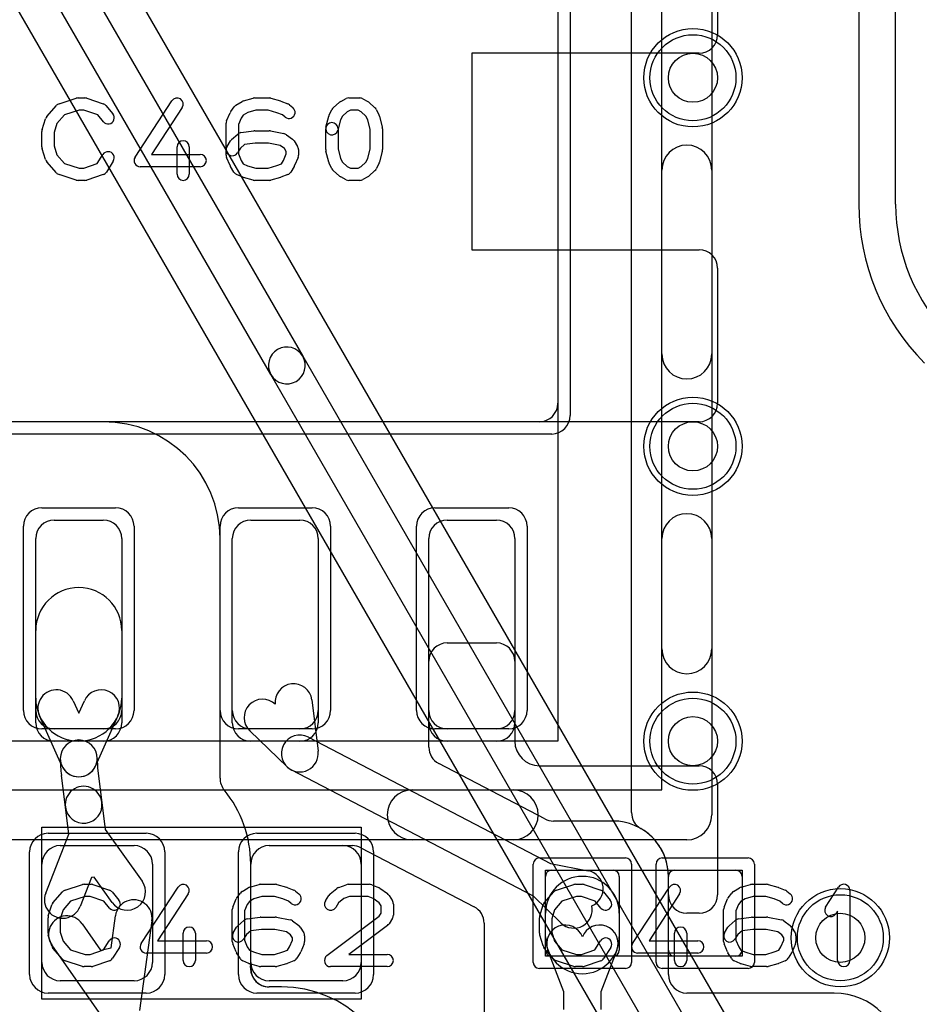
# Model space of a CAD drawing. Extents: x 0 to 20.5, y -0.5 to 20.
# Tile 3 of 21: x 3.1 to 6.7, y 3.2 to 7.2. Entities that reach past the tile are written whole.
import ezdxf

# ---------------------------------------------------------------- set-up
doc = ezdxf.new("R2010")
doc.units = 0
for name, color, linetype in [('Hole', 1, 'CONTINUOUS'), ('L1', 3, 'CONTINUOUS'), ('L2', 3, 'CONTINUOUS'), ('L3', 3, 'CONTINUOUS'), ('L4', 3, 'CONTINUOUS'), ('MetalMask-A', 176, 'CONTINUOUS'), ('PartsArea-A', 111, 'CONTINUOUS'), ('PartsSilk-A', 221, 'CONTINUOUS'), ('Resist-A', 2, 'CONTINUOUS'), ('Resist-B', 2, 'CONTINUOUS'), ('Silk-A', 140, 'CONTINUOUS')]:
    doc.layers.add(name, color=color, linetype=linetype)

msp = doc.modelspace()

# ---------------------------------------------------------------- linework, layer by layer
at = {"layer": 'Hole'}
for centre in [(5.8, 7), (5.8, 5.5), (5.8, 4.3), (6.4, 3.5)]:
    msp.add_circle(centre, 0.1, dxfattribs=at)
at = {"layer": 'L1'}
for p, q in [((5.55004, 4.00981), (5.55004, 9.24304)), ((5.25, 7.725), (5.25, 5.675)), ((5.9, 7.72503), (5.9, 7.17497)), ((5.82503, 7.1), (4.9, 7.1)), ((4.9, 7.1), (4.9, 6.3)), ((4.9, 6.3), (5.82503, 6.3)), ((5.9, 6.22503), (5.9, 5.67497)), ((5.82503, 5.6), (1.57497, 5.6)), ((5.175, 5.6), (2.225, 5.6)), ((3.2, 5.2), (3.4, 5.2)), ((4, 5.2), (4.2, 5.2)), ((4.8, 5.2), (5, 5.2)), ((3.125, 4.375), (3.125, 5.125)), ((3.475, 5.125), (3.475, 4.375)), ((3.925, 4.375), (3.925, 5.125)), ((4.275, 5.125), (4.275, 4.375)), ((4.725, 4.375), (4.725, 5.125)), ((5.075, 5.125), (5.075, 4.375)), ((3.125, 4.475), (3.125, 4.75)), ((3.475, 4.75), (3.475, 4.475)), ((4.80001, 4.7), (4.99999, 4.7)), ((4.72504, 4.27535), (4.72504, 4.62503)), ((5.07496, 4.62503), (5.07496, 4.3)), ((3.27718, 4.46479), (3.3, 4.41375)), ((3.3, 4.41375), (3.32282, 4.46479)), ((4.2489, 4.46819), (4.27445, 4.25911)), ((3.23153, 4.19939), (3.14024, 4.40357)), ((3.45976, 4.40357), (3.36847, 4.19939)), ((4.14805, 4.19591), (3.99611, 4.3418)), ((3.4, 4.3), (3.2, 4.3)), ((4.2, 4.3), (4, 4.3)), ((4.23469, 4.31649), (5.21983, 3.8025)), ((5, 4.3), (4.8, 4.3)), ((5.19724, 3.98354), (4.76533, 4.20888)), ((3.37814, 4.17954), (3.39424, 4.0507)), ((5.15046, 3.66952), (4.16531, 4.18351)), ((5.17496, 4.2), (5.82503, 4.2)), ((3.2454, 4.0321), (3.2293, 4.16094)), ((5.9, 4.12503), (5.9, 3.67497)), ((3.39424, 4.0507), (3.40799, 3.94074)), ((3.25915, 3.92212), (3.2454, 4.0321)), ((5.475, 3.97504), (5.23192, 3.97504)), ((3.40799, 3.94074), (3.55803, 3.73086)), ((3.16539, 3.68178), (3.25915, 3.92212)), ((3.225, 3.875), (3.525, 3.875)), ((4.07497, 3.875), (4.41385, 3.875)), ((4.075, 3.875), (4.375, 3.875)), ((4.44853, 3.8665), (4.90967, 3.62591)), ((3.15, 3.4), (3.15, 3.8)), ((3.6, 3.8), (3.6, 3.4)), ((4, 3.37501), (4, 3.80003)), ((4, 3.4), (4, 3.8)), ((4.45, 3.8), (4.45, 3.4)), ((5.21983, 3.8025), (5.37375, 3.77272)), ((5.225, 3.775), (5.475, 3.775)), ((5.725, 3.775), (5.975, 3.775)), ((3.35123, 3.74543), (3.30513, 3.62726)), ((3.36224, 3.7468), (3.35123, 3.74543)), ((3.43601, 3.64362), (3.36224, 3.7468)), ((5.2, 3.45), (5.2, 3.75)), ((5.5, 3.75), (5.5, 3.45)), ((5.7, 3.45), (5.7, 3.75)), ((5.70004, 3.67497), (5.70004, 3.75)), ((5.70004, 3.35001), (5.70004, 3.75)), ((6, 3.75), (6, 3.45)), ((5.26293, 3.56032), (5.15046, 3.66952)), ((3.43133, 3.45941), (3.44929, 3.58975)), ((3.59789, 3.56927), (3.54752, 3.20381)), ((5.2, 3.50357), (5.2, 3.6)), ((5.5, 3.6), (5.5, 3.50357)), ((5.82503, 3.6), (5.77501, 3.6)), ((3.31351, 3.55706), (3.38883, 3.44916)), ((4.94996, 3.55944), (4.94996, 2.6)), ((3.40169, 3.1687), (3.19051, 3.4712)), ((3.38883, 3.44916), (3.43133, 3.45941)), ((5.275, 3.27973), (5.2099, 3.44999)), ((5.4901, 3.44999), (5.425, 3.27973)), ((5.475, 3.425), (5.225, 3.425)), ((5.975, 3.425), (5.725, 3.425)), ((3.525, 3.325), (3.225, 3.325)), ((4.125, 3.30004), (4.07497, 3.30004)), ((4.375, 3.325), (4.075, 3.325)), ((5.275, 3.20838), (5.275, 3.27973)), ((5.425, 3.27973), (5.425, 3.20838)), ((6.375, 3.27504), (5.77501, 3.27504))]:
    msp.add_line(p, q, dxfattribs=at)
for centre in [(5.8, 7), (5.8, 5.5), (5.8, 4.3), (6.4, 3.5)]:
    msp.add_circle(centre, 0.2, dxfattribs=at)
for centre, radius, start, end in [((5.82503, 7.17497), 0.07497, -90, 0), ((5.82503, 6.22503), 0.07497, 0, 90), ((5.175, 5.675), 0.075, -90, 0), ((5.82503, 5.67497), 0.07497, -90, 0), ((3.2, 5.125), 0.075, 90, 180), ((3.4, 5.125), 0.075, 0, 90), ((4, 5.125), 0.075, 90, 180), ((4.2, 5.125), 0.075, 0, 90), ((4.8, 5.125), 0.075, 90, 180), ((5, 5.125), 0.075, 0, 90), ((3.3, 4.75), 0.175, 0, 180), ((4.80001, 4.62503), 0.07497, 90, 180), ((4.99999, 4.62503), 0.07497, 0, 90), ((4.17445, 4.45909), 0.075, 6.96868, -173.0389), ((3.20871, 4.43418), 0.075, 24.08737, -155.91032), ((3.39129, 4.43418), 0.075, -24.08737, 155.91032), ((3.3, 4.475), 0.175, 180, 0), ((4.04806, 4.3959), 0.075, 46.16694, -133.83628), ((3.2, 4.375), 0.075, 180, -90), ((3.4, 4.375), 0.075, -90, 0), ((4, 4.375), 0.075, 180, -90), ((4.2, 4.375), 0.075, -90, 0), ((4.8, 4.375), 0.075, 180, -90), ((5, 4.375), 0.075, -90, 0), ((3.3, 4.23), 0.075, -0.00764, 179.99236), ((3.3, 4.22999), 0.075, 0, 180), ((4.2, 4.25), 0.075, 62.44748, -117.55281), ((5.17496, 4.3), 0.1, 180, -90), ((4.2, 4.25001), 0.075, -133.83858, 6.96868), ((4.80001, 4.27535), 0.07497, 180, -117.55281), ((3.3, 4.23), 0.075, 179.99236, -0.00764), ((3.78185, 4.22999), 0.55685, 180, -172.8769), ((3.78185, 4.22999), 0.40685, 180, -172.8769), ((3.3, 4.23), 0.075, -155.91263, -24.08737), ((5.82503, 4.12503), 0.07497, 0, 90), ((3.31982, 4.0414), 0.075, 7.12312, -172.87435), ((3.31982, 4.0414), 0.075, -172.87688, 7.12283), ((5.62501, 4.00981), 0.07497, 180, -120.00557), ((5.23192, 4.05001), 0.07497, -117.55281, -90), ((5.475, 3.75), 0.22504, 0, 90), ((5.475, 3.75), 0.22504, 0, 59.99995), ((3.225, 3.8), 0.075, 90, 180), ((3.525, 3.8), 0.075, 0, 90), ((4.07497, 3.80003), 0.07497, 90, 180), ((4.075, 3.8), 0.075, 90, 180), ((4.375, 3.8), 0.075, 0, 90), ((4.41385, 3.80003), 0.07497, 62.44719, 90), ((5.225, 3.75), 0.025, 90, 180), ((5.3595, 3.69909), 0.075, -67.26084, 79.04853), ((5.475, 3.75), 0.025, 0, 90), ((5.725, 3.75), 0.025, 90, 180), ((5.975, 3.75), 0.025, 0, 90), ((3.49702, 3.68724), 0.075, -144.43657, 35.56124), ((5.35, 3.6), 0.15, 0, 180), ((3.23526, 3.65452), 0.075, 158.6866, -21.31166), ((3.52359, 3.57951), 0.075, -7.84705, 172.15312), ((5.77501, 3.67497), 0.07497, 180, -90), ((5.82503, 3.67497), 0.07497, -90, 0), ((4.87499, 3.55944), 0.07497, 0, 62.44719), ((5.31517, 3.61413), 0.075, -134.15184, 12.15345), ((3.25201, 3.51413), 0.075, 34.91692, -145.08113), ((5.27995, 3.47678), 0.075, 20.93604, -159.07574), ((5.42005, 3.47678), 0.075, -20.92891, 159.06396), ((5.35, 3.50357), 0.15, 180, 0), ((5.225, 3.45), 0.025, 180, -90), ((5.475, 3.45), 0.025, -90, 0), ((5.725, 3.45), 0.025, 180, -90), ((5.975, 3.45), 0.025, -90, 0), ((3.225, 3.4), 0.075, 180, -90), ((3.525, 3.4), 0.075, -90, 0), ((4.075, 3.4), 0.075, 180, -90), ((4.07497, 3.37501), 0.07497, 180, -90), ((4.375, 3.4), 0.075, -90, 0), ((5.77501, 3.35001), 0.07497, 180, -90), ((4.125, 2.825), 0.47504, 0, 90), ((6.375, 3), 0.27504, 0, 90)]:
    msp.add_arc(centre, radius, start, end, dxfattribs=at)
at = {"layer": 'L2'}
for p, q in [((3.4, 5.6), (2.4, 5.6)), ((3.875, 4.14911), (3.875, 5.125)), ((4, 3.4), (4, 3.8)), ((4.125, 3.3), (4.07443, 3.3))]:
    msp.add_line(p, q, dxfattribs=at)
for centre in [(5.8, 7), (5.8, 5.5), (5.8, 4.3), (6.4, 3.5)]:
    msp.add_circle(centre, 0.2, dxfattribs=at)
for centre, radius, start, end in [((3.4, 5.125), 0.475, 0, 90), ((3.95, 4.14911), 0.075, 180, -140.59934), ((3.525, 3.8), 0.475, 0, 39.40093), ((4.07443, 3.375), 0.075, 177.39397, -90), ((3.525, 3.4), 0.475, -2.60514, 0), ((4.125, 2.825), 0.475, 0, 90)]:
    msp.add_arc(centre, radius, start, end, dxfattribs=at)
at = {"layer": 'L3'}
for p, q in [((3.4, 5.6), (2.4, 5.6)), ((3.875, 4.14911), (3.875, 5.125)), ((4, 3.4), (4, 3.8)), ((4.125, 3.3), (4.07443, 3.3))]:
    msp.add_line(p, q, dxfattribs=at)
for centre in [(5.8, 7), (5.8, 5.5), (5.8, 4.3), (6.4, 3.5)]:
    msp.add_circle(centre, 0.2, dxfattribs=at)
for centre, radius, start, end in [((3.4, 5.125), 0.475, 0, 90), ((3.94997, 4.1491), 0.07497, 179.99236, -140.58584), ((3.525, 3.8), 0.475, 0, 39.40016), ((4.0744, 3.375), 0.07497, 177.39293, 180), ((4.07443, 3.375), 0.075, 180, -90), ((3.525, 3.4), 0.475, -2.60514, 0), ((4.125, 2.825), 0.475, 0, 90)]:
    msp.add_arc(centre, radius, start, end, dxfattribs=at)
at = {"layer": 'L4'}
for p, q in [((6.47496, 10.65), (6.47496, 6.48568)), ((6.625, 6.48568), (6.625, 10.65)), ((6.31955, 2.51622), (2.32886, 9.42831)), ((2.19893, 9.35328), (4.21194, 5.86663)), ((4.08204, 5.79163), (2.06902, 9.27828)), ((1.93908, 9.20326), (5.92978, 2.29116)), ((4.21194, 5.86663), (6.21612, 2.39529)), ((6.08622, 2.32027), (4.08204, 5.79163))]:
    msp.add_line(p, q, dxfattribs=at)
for centre in [(5.8, 7), (5.8, 5.5), (5.8, 4.3), (6.4, 3.5)]:
    msp.add_circle(centre, 0.2, dxfattribs=at)
for centre, radius, start, end in [((7.3897, 6.48568), 0.91474, 180, -135), ((7.3897, 6.48568), 0.7647, 180, -135.00053), ((4.14699, 5.82913), 0.075, 30.00073, -150.00005), ((4.14699, 5.82913), 0.075, -149.99927, 30.00002)]:
    msp.add_arc(centre, radius, start, end, dxfattribs=at)
at = {"layer": 'MetalMask-A'}
for p, q in [((5.25, 7.725), (5.25, 5.675)), ((5.175, 5.6), (2.225, 5.6)), ((3.2, 5.2), (3.4, 5.2)), ((4, 5.2), (4.2, 5.2)), ((4.8, 5.2), (5, 5.2)), ((3.125, 4.425), (3.125, 5.125)), ((3.475, 5.125), (3.475, 4.425)), ((3.925, 4.425), (3.925, 5.125)), ((4.275, 5.125), (4.275, 4.425)), ((4.725, 4.425), (4.725, 5.125)), ((5.075, 5.125), (5.075, 4.425)), ((3.4, 4.35), (3.2, 4.35)), ((4.2, 4.35), (4, 4.35)), ((5, 4.35), (4.8, 4.35)), ((3.225, 3.875), (3.525, 3.875)), ((4.075, 3.875), (4.375, 3.875)), ((3.15, 3.4), (3.15, 3.8)), ((3.6, 3.8), (3.6, 3.4)), ((4, 3.4), (4, 3.8)), ((4.45, 3.8), (4.45, 3.4)), ((5.225, 3.775), (5.475, 3.775)), ((5.725, 3.775), (5.975, 3.775)), ((5.2, 3.45), (5.2, 3.75)), ((5.5, 3.75), (5.5, 3.45)), ((5.7, 3.45), (5.7, 3.75)), ((6, 3.75), (6, 3.45)), ((5.475, 3.425), (5.225, 3.425)), ((5.975, 3.425), (5.725, 3.425)), ((3.525, 3.325), (3.225, 3.325)), ((4.375, 3.325), (4.075, 3.325))]:
    msp.add_line(p, q, dxfattribs=at)
for centre, radius, start, end in [((5.175, 5.675), 0.075, -90, 0), ((3.2, 5.125), 0.075, 90, 180), ((3.4, 5.125), 0.075, 0, 90), ((4, 5.125), 0.075, 90, 180), ((4.2, 5.125), 0.075, 0, 90), ((4.8, 5.125), 0.075, 90, 180), ((5, 5.125), 0.075, 0, 90), ((3.2, 4.425), 0.075, 180, -90), ((3.4, 4.425), 0.075, -90, 0), ((4, 4.425), 0.075, 180, -90), ((4.2, 4.425), 0.075, -90, 0), ((4.8, 4.425), 0.075, 180, -90), ((5, 4.425), 0.075, -90, 0), ((3.225, 3.8), 0.075, 90, 180), ((3.525, 3.8), 0.075, 0, 90), ((4.075, 3.8), 0.075, 90, 180), ((4.375, 3.8), 0.075, 0, 90), ((5.225, 3.75), 0.025, 90, 180), ((5.475, 3.75), 0.025, 0, 90), ((5.725, 3.75), 0.025, 90, 180), ((5.975, 3.75), 0.025, 0, 90), ((5.225, 3.45), 0.025, 180, -90), ((5.475, 3.45), 0.025, -90, 0), ((5.725, 3.45), 0.025, 180, -90), ((5.975, 3.45), 0.025, -90, 0), ((3.225, 3.4), 0.075, 180, -90), ((3.525, 3.4), 0.075, -90, 0), ((4.075, 3.4), 0.075, 180, -90), ((4.375, 3.4), 0.075, -90, 0)]:
    msp.add_arc(centre, radius, start, end, dxfattribs=at)
at = {"layer": 'PartsArea-A'}
for p, q in [((5.25, 9.1), (5.25, 4.3)), ((5.25, 4.3), (2.15, 4.3)), ((3.15, 3.25), (3.15, 3.95)), ((3.15, 3.95), (4.45, 3.95)), ((4.45, 3.95), (4.45, 3.25)), ((5.2, 3.425), (5.2, 3.775)), ((5.2, 3.775), (6, 3.775)), ((6, 3.775), (6, 3.425)), ((6, 3.425), (5.2, 3.425)), ((4.45, 3.25), (3.15, 3.25))]:
    msp.add_line(p, q, dxfattribs=at)
at = {"layer": 'PartsSilk-A'}
for p, q in [((5.8766, 9.4), (5.8766, 4)), ((5.6734, 4.1016), (5.6734, 9.2984)), ((3.22016, 6.89418), (3.2896, 6.9164)), ((3.29722, 6.91759), (3.325, 6.91759)), ((3.3329, 6.91631), (3.39957, 6.89409)), ((3.52907, 6.67663), (3.67907, 6.90626)), ((3.94004, 6.88818), (3.96504, 6.90299)), ((3.97091, 6.90552), (4.0098, 6.91663)), ((4.01667, 6.91759), (4.075, 6.91759)), ((4.08187, 6.91663), (4.12076, 6.90552)), ((4.12317, 6.90469), (4.15095, 6.89358)), ((4.33617, 6.87795), (4.36117, 6.90017)), ((4.3666, 6.90384), (4.38882, 6.91495)), ((4.4, 6.91759), (4.44444, 6.91759)), ((4.45684, 6.9143), (4.47629, 6.90319)), ((4.4805, 6.90017), (4.5055, 6.87795)), ((3.17008, 6.84239), (3.20897, 6.88683)), ((3.30112, 6.86759), (3.24202, 6.84868)), ((3.32094, 6.86759), (3.30112, 6.86759)), ((3.37702, 6.8489), (3.32094, 6.86759)), ((3.41088, 6.88637), (3.43865, 6.85304)), ((3.72093, 6.87892), (3.59619, 6.68796)), ((3.90192, 6.82442), (3.91581, 6.85776)), ((3.91889, 6.86315), (3.93278, 6.88167)), ((3.98775, 6.85833), (3.9698, 6.84769)), ((4.02017, 6.86759), (3.98775, 6.85833)), ((4.0715, 6.86759), (4.02017, 6.86759)), ((4.10579, 6.85779), (4.0715, 6.86759)), ((4.12895, 6.84853), (4.10579, 6.85779)), ((4.15729, 6.88989), (4.17118, 6.87878)), ((4.31931, 6.84822), (4.33042, 6.87044)), ((4.39192, 6.8606), (4.37299, 6.84377)), ((4.4059, 6.86759), (4.39192, 6.8606)), ((4.4378, 6.86759), (4.4059, 6.86759)), ((4.44923, 6.86106), (4.4378, 6.86759)), ((4.46868, 6.84377), (4.44923, 6.86106)), ((4.51125, 6.87044), (4.52236, 6.84822)), ((3.15114, 6.78894), (3.16503, 6.83339)), ((3.21118, 6.81344), (3.2, 6.77766)), ((3.24202, 6.84868), (3.21118, 6.81344)), ((3.40023, 6.82104), (3.37702, 6.8489)), ((3.9, 6.68519), (3.9, 6.81481)), ((3.96077, 6.83565), (3.95, 6.80981)), ((3.9698, 6.84769), (3.96077, 6.83565)), ((4.13994, 6.83974), (4.12895, 6.84853)), ((4.30631, 6.79865), (4.31742, 6.8431)), ((4.36526, 6.82831), (4.35481, 6.78653)), ((4.37299, 6.84377), (4.36526, 6.82831)), ((4.47641, 6.82831), (4.46868, 6.84377)), ((4.48611, 6.78951), (4.47641, 6.82831)), ((4.52425, 6.8431), (4.53536, 6.79865)), ((3.15, 6.71852), (3.15, 6.78148)), ((3.2, 6.77766), (3.2, 6.72234)), ((3.95, 6.80981), (3.95, 6.69019)), ((3.96041, 6.77661), (4.01319, 6.78402)), ((4.01667, 6.78426), (4.075, 6.78426)), ((4.0799, 6.78377), (4.13546, 6.77266)), ((4.30556, 6.70741), (4.30556, 6.79259)), ((4.35556, 6.79259), (4.35556, 6.71049)), ((4.48611, 6.71049), (4.48611, 6.78951)), ((4.53611, 6.79259), (4.53611, 6.70741)), ((3.9038, 6.72066), (3.91769, 6.74288)), ((3.92228, 6.74832), (3.94728, 6.77054)), ((4.01842, 6.73426), (3.97485, 6.72814)), ((4.07252, 6.73426), (4.01842, 6.73426)), ((4.12017, 6.72473), (4.07252, 6.73426)), ((4.14544, 6.76824), (4.17044, 6.74972)), ((4.17676, 6.74287), (4.19064, 6.72065)), ((3.16503, 6.66661), (3.15114, 6.71106)), ((3.2, 6.72234), (3.21118, 6.68656)), ((3.7, 6.60741), (3.7, 6.71852)), ((3.75, 6.71852), (3.75, 6.60741)), ((3.95818, 6.71333), (3.9462, 6.69416)), ((3.97485, 6.72814), (3.95818, 6.71333)), ((4.13687, 6.71236), (4.12017, 6.72473)), ((4.14444, 6.70024), (4.13687, 6.71236)), ((4.14444, 6.69019), (4.14444, 6.70024)), ((4.19444, 6.70741), (4.19444, 6.68519)), ((4.31742, 6.6569), (4.30631, 6.70135)), ((4.35556, 6.71049), (4.36526, 6.67169)), ((4.47641, 6.67169), (4.48611, 6.71049)), ((4.53536, 6.70135), (4.52425, 6.6569)), ((3.20897, 6.61317), (3.17008, 6.65761)), ((3.21118, 6.68656), (3.24202, 6.65132)), ((3.37523, 6.6505), (3.39824, 6.68732)), ((3.44064, 6.66082), (3.41287, 6.61638)), ((3.59619, 6.68796), (3.79444, 6.68796)), ((3.91581, 6.64224), (3.90192, 6.67558)), ((3.95, 6.69019), (3.96118, 6.66336)), ((3.96118, 6.66336), (3.96992, 6.64937)), ((4.1248, 6.64981), (4.13327, 6.66336)), ((4.13327, 6.66336), (4.14444, 6.69019)), ((4.19252, 6.67558), (4.17864, 6.64224)), ((4.33042, 6.62956), (4.31931, 6.65178)), ((4.36526, 6.67169), (4.37299, 6.65623)), ((4.37299, 6.65623), (4.39192, 6.6394)), ((4.44923, 6.63894), (4.46868, 6.65623)), ((4.46868, 6.65623), (4.47641, 6.67169)), ((4.52236, 6.65178), (4.51125, 6.62956)), ((3.24202, 6.65132), (3.30112, 6.63241)), ((3.30112, 6.63241), (3.32094, 6.63241)), ((3.32094, 6.63241), (3.37523, 6.6505)), ((3.79444, 6.63796), (3.55, 6.63796)), ((3.93158, 6.61638), (3.91769, 6.6386)), ((3.96992, 6.64937), (3.98633, 6.64208)), ((3.98633, 6.64208), (4.02017, 6.63241)), ((4.02017, 6.63241), (4.0715, 6.63241)), ((4.0715, 6.63241), (4.10579, 6.64221)), ((4.10579, 6.64221), (4.1248, 6.64981)), ((4.17676, 6.6386), (4.16287, 6.61638)), ((4.36117, 6.59983), (4.33617, 6.62205)), ((4.39192, 6.6394), (4.4059, 6.63241)), ((4.4059, 6.63241), (4.4378, 6.63241)), ((4.4378, 6.63241), (4.44923, 6.63894)), ((4.5055, 6.62205), (4.4805, 6.59983)), ((3.2896, 6.5836), (3.22016, 6.60582)), ((3.325, 6.58241), (3.29722, 6.58241)), ((3.39957, 6.60591), (3.3329, 6.58369)), ((3.96763, 6.59567), (3.94263, 6.60678)), ((4.0098, 6.58337), (3.97091, 6.59448)), ((4.075, 6.58241), (4.01667, 6.58241)), ((4.12076, 6.59448), (4.08187, 6.58337)), ((4.15095, 6.60642), (4.12317, 6.59531)), ((4.38882, 6.58505), (4.3666, 6.59616)), ((4.44444, 6.58241), (4.4, 6.58241)), ((4.47629, 6.59681), (4.45684, 6.5857)), ((1.625, 4.1016), (5.6734, 4.1016)), ((5.775, 3.8984), (1.625, 3.8984)), ((3.19508, 3.64239), (3.23397, 3.68683)), ((3.24516, 3.69418), (3.3146, 3.7164)), ((3.32222, 3.71759), (3.35, 3.71759)), ((3.3579, 3.71631), (3.42457, 3.69409)), ((3.55407, 3.47663), (3.70407, 3.70626)), ((3.96504, 3.68818), (3.99004, 3.70299)), ((3.99591, 3.70552), (4.0348, 3.71663)), ((4.04167, 3.71759), (4.1, 3.71759)), ((4.10687, 3.71663), (4.14576, 3.70552)), ((4.14817, 3.70469), (4.17595, 3.69358)), ((4.18229, 3.68989), (4.19618, 3.67878)), ((4.32327, 3.67878), (4.35105, 3.701)), ((4.35813, 3.70497), (4.38868, 3.71608)), ((4.39722, 3.71759), (4.48333, 3.71759)), ((4.49261, 3.7158), (4.52039, 3.70469)), ((4.52581, 3.7017), (4.55637, 3.67948)), ((5.19508, 3.64239), (5.23397, 3.68683)), ((5.24516, 3.69418), (5.3146, 3.7164)), ((5.32222, 3.71759), (5.35, 3.71759)), ((5.3579, 3.71631), (5.42457, 3.69409)), ((5.55407, 3.47663), (5.70407, 3.70626)), ((5.96504, 3.68818), (5.99004, 3.70299)), ((5.99591, 3.70552), (6.0348, 3.71663)), ((6.04167, 3.71759), (6.1, 3.71759)), ((6.10687, 3.71663), (6.14576, 3.70552)), ((6.14817, 3.70469), (6.17595, 3.69358)), ((6.18229, 3.68989), (6.19618, 3.67878)), ((6.34013, 3.6247), (6.39291, 3.70618)), ((6.43889, 3.69259), (6.43889, 3.40741)), ((3.26702, 3.64868), (3.23618, 3.61344)), ((3.32612, 3.66759), (3.26702, 3.64868)), ((3.34594, 3.66759), (3.32612, 3.66759)), ((3.40202, 3.6489), (3.34594, 3.66759)), ((3.42523, 3.62104), (3.40202, 3.6489)), ((3.43588, 3.68637), (3.46365, 3.65304)), ((3.74593, 3.67892), (3.62119, 3.48796)), ((3.92692, 3.62442), (3.94081, 3.65776)), ((3.94389, 3.66315), (3.95778, 3.68167)), ((3.9948, 3.64769), (3.98577, 3.63565)), ((4.01275, 3.65833), (3.9948, 3.64769)), ((4.04517, 3.66759), (4.01275, 3.65833)), ((4.0965, 3.66759), (4.04517, 3.66759)), ((4.13079, 3.65779), (4.0965, 3.66759)), ((4.15395, 3.64853), (4.13079, 3.65779)), ((4.16494, 3.63974), (4.15395, 3.64853)), ((4.3038, 3.65029), (4.31769, 3.67251)), ((4.37908, 3.65939), (4.35783, 3.6424)), ((4.40162, 3.66759), (4.37908, 3.65939)), ((4.47852, 3.66759), (4.40162, 3.66759)), ((4.49893, 3.65943), (4.47852, 3.66759)), ((4.52304, 3.64189), (4.49893, 3.65943)), ((4.56287, 3.67251), (4.57676, 3.65029)), ((5.26702, 3.64868), (5.23618, 3.61344)), ((5.32612, 3.66759), (5.26702, 3.64868)), ((5.34594, 3.66759), (5.32612, 3.66759)), ((5.40202, 3.6489), (5.34594, 3.66759)), ((5.42523, 3.62104), (5.40202, 3.6489)), ((5.43588, 3.68637), (5.46365, 3.65304)), ((5.74593, 3.67892), (5.62119, 3.48796)), ((5.92692, 3.62442), (5.94081, 3.65776)), ((5.94389, 3.66315), (5.95778, 3.68167)), ((5.9948, 3.64769), (5.98577, 3.63565)), ((6.01275, 3.65833), (5.9948, 3.64769)), ((6.04517, 3.66759), (6.01275, 3.65833)), ((6.0965, 3.66759), (6.04517, 3.66759)), ((6.13079, 3.65779), (6.0965, 3.66759)), ((6.15395, 3.64853), (6.13079, 3.65779)), ((6.16494, 3.63974), (6.15395, 3.64853)), ((3.17614, 3.58894), (3.19003, 3.63339)), ((3.23618, 3.61344), (3.225, 3.57766)), ((3.925, 3.48519), (3.925, 3.61481)), ((3.98577, 3.63565), (3.975, 3.60981)), ((3.975, 3.60981), (3.975, 3.49019)), ((4.35783, 3.6424), (4.3462, 3.62379)), ((4.53056, 3.62987), (4.52304, 3.64189)), ((4.53056, 3.59976), (4.53056, 3.62987)), ((4.58056, 3.63704), (4.58056, 3.59259)), ((5.17614, 3.58894), (5.19003, 3.63339)), ((5.23618, 3.61344), (5.225, 3.57766)), ((5.925, 3.48519), (5.925, 3.61481)), ((5.98577, 3.63565), (5.975, 3.60981)), ((5.975, 3.60981), (5.975, 3.49019)), ((6.38889, 3.60801), (6.38209, 3.59752)), ((6.38889, 3.40741), (6.38889, 3.60801)), ((3.175, 3.51852), (3.175, 3.58148)), ((3.225, 3.57766), (3.225, 3.52234)), ((3.94728, 3.54832), (3.97228, 3.57054)), ((3.98541, 3.57661), (4.03819, 3.58402)), ((4.04167, 3.58426), (4.1, 3.58426)), ((4.1049, 3.58377), (4.16046, 3.57266)), ((4.17044, 3.56824), (4.19544, 3.54972)), ((4.30997, 3.42739), (4.52293, 3.58756)), ((4.52293, 3.58756), (4.53056, 3.59976)), ((4.57676, 3.57934), (4.56287, 3.55712)), ((5.175, 3.51852), (5.175, 3.58148)), ((5.225, 3.57766), (5.225, 3.52234)), ((5.94728, 3.54832), (5.97228, 3.57054)), ((5.98541, 3.57661), (6.03819, 3.58402)), ((6.04167, 3.58426), (6.1, 3.58426)), ((6.1049, 3.58377), (6.16046, 3.57266)), ((6.17044, 3.56824), (6.19544, 3.54972)), ((3.9288, 3.52066), (3.94269, 3.54288)), ((3.99985, 3.52814), (3.98318, 3.51333)), ((4.04342, 3.53426), (3.99985, 3.52814)), ((4.09752, 3.53426), (4.04342, 3.53426)), ((4.14517, 3.52473), (4.09752, 3.53426)), ((4.20176, 3.54287), (4.21564, 3.52065)), ((4.5567, 3.55039), (4.39983, 3.43241)), ((5.9288, 3.52066), (5.94269, 3.54288)), ((5.99985, 3.52814), (5.98318, 3.51333)), ((6.04342, 3.53426), (5.99985, 3.52814)), ((6.09752, 3.53426), (6.04342, 3.53426)), ((6.14517, 3.52473), (6.09752, 3.53426)), ((6.20176, 3.54287), (6.21564, 3.52065)), ((3.19003, 3.46661), (3.17614, 3.51106)), ((3.225, 3.52234), (3.23618, 3.48656)), ((3.23618, 3.48656), (3.26702, 3.45132)), ((3.40023, 3.4505), (3.42324, 3.48732)), ((3.62119, 3.48796), (3.81944, 3.48796)), ((3.725, 3.40741), (3.725, 3.51852)), ((3.775, 3.51852), (3.775, 3.40741)), ((3.98318, 3.51333), (3.9712, 3.49416)), ((3.975, 3.49019), (3.98618, 3.46336)), ((4.16187, 3.51236), (4.14517, 3.52473)), ((4.15827, 3.46336), (4.16944, 3.49019)), ((4.16944, 3.50024), (4.16187, 3.51236)), ((4.16944, 3.49019), (4.16944, 3.50024)), ((4.21944, 3.50741), (4.21944, 3.48519)), ((5.19003, 3.46661), (5.17614, 3.51106)), ((5.225, 3.52234), (5.23618, 3.48656)), ((5.23618, 3.48656), (5.26702, 3.45132)), ((5.40023, 3.4505), (5.42324, 3.48732)), ((5.62119, 3.48796), (5.81944, 3.48796)), ((5.725, 3.40741), (5.725, 3.51852)), ((5.775, 3.51852), (5.775, 3.40741)), ((5.98318, 3.51333), (5.9712, 3.49416)), ((5.975, 3.49019), (5.98618, 3.46336)), ((6.16187, 3.51236), (6.14517, 3.52473)), ((6.15827, 3.46336), (6.16944, 3.49019)), ((6.16944, 3.50024), (6.16187, 3.51236)), ((6.16944, 3.49019), (6.16944, 3.50024)), ((6.21944, 3.50741), (6.21944, 3.48519)), ((3.23397, 3.41317), (3.19508, 3.45761)), ((3.26702, 3.45132), (3.32612, 3.43241)), ((3.34594, 3.43241), (3.40023, 3.4505)), ((3.46564, 3.46082), (3.43787, 3.41638)), ((3.94081, 3.44224), (3.92692, 3.47558)), ((3.98618, 3.46336), (3.99492, 3.44937)), ((3.99492, 3.44937), (4.01133, 3.44208)), ((4.13079, 3.44221), (4.1498, 3.44981)), ((4.1498, 3.44981), (4.15827, 3.46336)), ((4.21752, 3.47558), (4.20364, 3.44224)), ((5.23397, 3.41317), (5.19508, 3.45761)), ((5.26702, 3.45132), (5.32612, 3.43241)), ((5.34594, 3.43241), (5.40023, 3.4505)), ((5.46564, 3.46082), (5.43787, 3.41638)), ((5.94081, 3.44224), (5.92692, 3.47558)), ((5.98618, 3.46336), (5.99492, 3.44937)), ((5.99492, 3.44937), (6.01133, 3.44208)), ((6.13079, 3.44221), (6.1498, 3.44981)), ((6.1498, 3.44981), (6.15827, 3.46336)), ((6.21752, 3.47558), (6.20364, 3.44224)), ((3.32612, 3.43241), (3.34594, 3.43241)), ((3.81944, 3.43796), (3.575, 3.43796)), ((3.95658, 3.41638), (3.94269, 3.4386)), ((3.99263, 3.39567), (3.96763, 3.40678)), ((4.01133, 3.44208), (4.04517, 3.43241)), ((4.04517, 3.43241), (4.0965, 3.43241)), ((4.0965, 3.43241), (4.13079, 3.44221)), ((4.17595, 3.40642), (4.14817, 3.39531)), ((4.20176, 3.4386), (4.18787, 3.41638)), ((4.39983, 3.43241), (4.55556, 3.43241)), ((5.32612, 3.43241), (5.34594, 3.43241)), ((5.81944, 3.43796), (5.575, 3.43796)), ((5.95658, 3.41638), (5.94269, 3.4386)), ((5.99263, 3.39567), (5.96763, 3.40678)), ((6.01133, 3.44208), (6.04517, 3.43241)), ((6.04517, 3.43241), (6.0965, 3.43241)), ((6.0965, 3.43241), (6.13079, 3.44221)), ((6.17595, 3.40642), (6.14817, 3.39531)), ((6.20176, 3.4386), (6.18787, 3.41638)), ((3.3146, 3.3836), (3.24516, 3.40582)), ((3.35, 3.38241), (3.32222, 3.38241)), ((3.42457, 3.40591), (3.3579, 3.38369)), ((4.0348, 3.38337), (3.99591, 3.39448)), ((4.1, 3.38241), (4.04167, 3.38241)), ((4.14576, 3.39448), (4.10687, 3.38337)), ((4.55556, 3.38241), (4.325, 3.38241)), ((5.3146, 3.3836), (5.24516, 3.40582)), ((5.35, 3.38241), (5.32222, 3.38241)), ((5.42457, 3.40591), (5.3579, 3.38369)), ((6.0348, 3.38337), (5.99591, 3.39448)), ((6.1, 3.38241), (6.04167, 3.38241)), ((6.14576, 3.39448), (6.10687, 3.38337))]:
    msp.add_line(p, q, dxfattribs=at)
for centre, radius, start, end in [((3.22778, 6.87037), 0.025, 107.74642, 138.81192), ((3.29722, 6.89259), 0.025, 90, 107.74642), ((3.325, 6.89259), 0.025, 71.57954, 90), ((3.39167, 6.87037), 0.025, 39.7909, 71.57954), ((3.7, 6.89259), 0.025, -33.14974, 146.84644), ((3.97778, 6.88148), 0.025, 105.94854, 120.63752), ((4.01667, 6.89259), 0.025, 90, 105.94854), ((4.075, 6.89259), 0.025, 74.05146, 90), ((4.11389, 6.88148), 0.025, 68.2071, 74.05146), ((4.14167, 6.87037), 0.025, 51.33303, 68.2071), ((4.37778, 6.88148), 0.025, 116.56505, 131.62783), ((4.4, 6.89259), 0.025, 90, 116.56505), ((4.44444, 6.89259), 0.025, 60.26649, 90), ((4.46389, 6.88148), 0.025, 48.37217, 60.26649), ((3.41944, 6.83704), 0.025, -140.2091, 39.8005), ((3.93889, 6.84815), 0.025, 143.1301, 157.39424), ((3.95278, 6.86667), 0.025, 120.63752, 143.1301), ((4.15556, 6.85926), 0.025, -128.66697, 51.34522), ((4.35278, 6.85926), 0.025, 131.62783, 153.43495), ((4.48889, 6.85926), 0.025, 26.56505, 48.37217), ((3.18889, 6.82593), 0.025, 138.81192, 162.63777), ((3.925, 6.81481), 0.025, 157.39424, 180), ((4.33056, 6.79259), 0.025, 0, 180), ((4.34167, 6.83704), 0.025, 153.43495, 165.96932), ((4.5, 6.83704), 0.025, 14.03068, 26.56505), ((3.175, 6.78148), 0.025, 162.63777, 180), ((3.96389, 6.75185), 0.025, 98.00047, 131.62783), ((4.01667, 6.75926), 0.025, 90, 98.00047), ((4.075, 6.75926), 0.025, 78.69456, 90), ((4.13056, 6.74815), 0.025, 53.47387, 78.69456), ((4.33056, 6.79259), 0.025, 165.96932, -14.03321), ((4.51111, 6.79259), 0.025, 0, 14.03068), ((3.725, 6.71852), 0.025, 0, 180), ((3.93889, 6.72963), 0.025, 131.62783, 147.99462), ((4.15556, 6.72963), 0.025, 31.98594, 53.47387), ((3.175, 6.71852), 0.025, 180, -162.63777), ((3.41944, 6.67407), 0.025, -32.00538, 147.99925), ((3.925, 6.70741), 0.025, 147.99462, -32.01002), ((4.16944, 6.70741), 0.025, 0, 31.98594), ((4.33056, 6.70741), 0.025, 180, -165.96932), ((4.51111, 6.70741), 0.025, -14.03068, 0), ((3.18889, 6.67407), 0.025, -162.63777, -138.81192), ((3.55, 6.66296), 0.025, 146.85026, -90), ((3.79444, 6.66296), 0.025, -90, 90), ((3.925, 6.68519), 0.025, 180, -157.39424), ((4.16944, 6.68519), 0.025, -22.60576, 0), ((4.34167, 6.66296), 0.025, -165.96932, -153.43495), ((4.5, 6.66296), 0.025, -26.56505, -14.03068), ((3.22778, 6.62963), 0.025, -138.81192, -107.74642), ((3.39167, 6.62963), 0.025, -71.57954, -32.00538), ((3.93889, 6.65185), 0.025, -157.39424, -147.99462), ((3.95278, 6.62963), 0.025, -147.99462, -113.95086), ((4.14167, 6.62963), 0.025, -68.2071, -32.00538), ((4.15556, 6.65185), 0.025, -32.00538, -22.60576), ((4.35278, 6.64074), 0.025, -153.43495, -131.62783), ((4.48889, 6.64074), 0.025, -48.37217, -26.56505), ((3.29722, 6.60741), 0.025, -107.74642, -90), ((3.325, 6.60741), 0.025, -90, -71.57954), ((3.725, 6.60741), 0.025, 180, 0), ((3.97778, 6.61852), 0.025, -113.95086, -105.94854), ((4.01667, 6.60741), 0.025, -105.94854, -90), ((4.075, 6.60741), 0.025, -90, -74.05146), ((4.11389, 6.61852), 0.025, -74.05146, -68.2071), ((4.37778, 6.61852), 0.025, -131.62783, -116.56505), ((4.4, 6.60741), 0.025, -116.56505, -90), ((4.44444, 6.60741), 0.025, -90, -60.26649), ((4.46389, 6.61852), 0.025, -60.26649, -48.37217), ((5.775, 4), 0.1016, -90, 0), ((3.25278, 3.67037), 0.025, 107.74642, 138.81192), ((3.32222, 3.69259), 0.025, 90, 107.74642), ((3.35, 3.69259), 0.025, 71.57954, 90), ((3.41667, 3.67037), 0.025, 39.7909, 71.57954), ((3.725, 3.69259), 0.025, -33.14974, 146.84644), ((3.97778, 3.66667), 0.025, 120.63752, 143.1301), ((4.00278, 3.68148), 0.025, 105.94854, 120.63752), ((4.04167, 3.69259), 0.025, 90, 105.94854), ((4.1, 3.69259), 0.025, 74.05146, 90), ((4.13889, 3.68148), 0.025, 68.2071, 74.05146), ((4.16667, 3.67037), 0.025, 51.33303, 68.2071), ((4.36667, 3.68148), 0.025, 109.97919, 128.65478), ((4.39722, 3.69259), 0.025, 90, 109.98461), ((4.48333, 3.69259), 0.025, 68.2071, 90), ((4.51111, 3.68148), 0.025, 53.98274, 68.20215), ((5.25278, 3.67037), 0.025, 107.74642, 138.81192), ((5.32222, 3.69259), 0.025, 90, 107.74642), ((5.35, 3.69259), 0.025, 71.57954, 90), ((5.41667, 3.67037), 0.025, 39.7909, 71.57954), ((5.725, 3.69259), 0.025, -33.14974, 146.84644), ((5.97778, 3.66667), 0.025, 120.63752, 143.1301), ((6.00278, 3.68148), 0.025, 105.94854, 120.63752), ((6.04167, 3.69259), 0.025, 90, 105.94854), ((6.1, 3.69259), 0.025, 74.05146, 90), ((6.13889, 3.68148), 0.025, 68.2071, 74.05146), ((6.16667, 3.67037), 0.025, 51.33303, 68.2071), ((6.41389, 3.69259), 0.025, 0, 147.06619), ((3.44444, 3.63704), 0.025, -140.2091, 39.8005), ((3.96389, 3.64815), 0.025, 143.1301, 157.39424), ((4.18056, 3.65926), 0.025, -128.66697, 51.34522), ((4.325, 3.63704), 0.025, 147.99462, -32.01002), ((4.33889, 3.65926), 0.025, 128.66697, 147.98998), ((4.54167, 3.65926), 0.025, 32.00538, 53.97932), ((4.55556, 3.63704), 0.025, 0, 32.01002), ((5.44444, 3.63704), 0.025, -140.2091, 39.8005), ((5.96389, 3.64815), 0.025, 143.1301, 157.39424), ((6.18056, 3.65926), 0.025, -128.66697, 51.34522), ((3.21389, 3.62593), 0.025, 138.81192, 162.63777), ((3.95, 3.61481), 0.025, 157.39424, 180), ((5.21389, 3.62593), 0.025, 138.81192, 162.63777), ((5.95, 3.61481), 0.025, 157.39424, 180), ((6.36111, 3.61111), 0.025, 147.06646, -32.93381), ((3.2, 3.58148), 0.025, 162.63777, 180), ((3.98889, 3.55185), 0.025, 98.00047, 131.62783), ((4.04167, 3.55926), 0.025, 90, 98.00047), ((4.1, 3.55926), 0.025, 78.69456, 90), ((4.15556, 3.54815), 0.025, 53.47387, 78.69456), ((4.55556, 3.59259), 0.025, -32.00538, 0), ((5.2, 3.58148), 0.025, 162.63777, 180), ((5.98889, 3.55185), 0.025, 98.00047, 131.62783), ((6.04167, 3.55926), 0.025, 90, 98.00047), ((6.1, 3.55926), 0.025, 78.69456, 90), ((6.15556, 3.54815), 0.025, 53.47387, 78.69456), ((3.75, 3.51852), 0.025, 0, 180), ((3.96389, 3.52963), 0.025, 131.62783, 147.99462), ((4.18056, 3.52963), 0.025, 31.98594, 53.47387), ((4.54167, 3.57037), 0.025, -53.0476, -32.01002), ((5.75, 3.51852), 0.025, 0, 180), ((5.96389, 3.52963), 0.025, 131.62783, 147.99462), ((6.18056, 3.52963), 0.025, 31.98594, 53.47387), ((3.2, 3.51852), 0.025, 180, -162.63777), ((3.44444, 3.47407), 0.025, -32.00538, 147.99925), ((3.81944, 3.46296), 0.025, -90, 90), ((3.95, 3.50741), 0.025, 147.99462, -32.01002), ((4.19444, 3.50741), 0.025, 0, 31.98594), ((5.2, 3.51852), 0.025, 180, -162.63777), ((5.44444, 3.47407), 0.025, -32.00538, 147.99925), ((5.81944, 3.46296), 0.025, -90, 90), ((5.95, 3.50741), 0.025, 147.99462, -32.01002), ((6.19444, 3.50741), 0.025, 0, 31.98594), ((3.21389, 3.47407), 0.025, -162.63777, -138.81192), ((3.575, 3.46296), 0.025, 146.85026, -90), ((3.95, 3.48519), 0.025, 180, -157.39424), ((4.19444, 3.48519), 0.025, -22.60576, 0), ((5.21389, 3.47407), 0.025, -162.63777, -138.81192), ((5.575, 3.46296), 0.025, 146.85026, -90), ((5.95, 3.48519), 0.025, 180, -157.39424), ((6.19444, 3.48519), 0.025, -22.60576, 0), ((3.25278, 3.42963), 0.025, -138.81192, -107.74642), ((3.41667, 3.42963), 0.025, -71.57954, -32.00538), ((3.75, 3.40741), 0.025, 180, 0), ((3.96389, 3.45185), 0.025, -157.39424, -147.99462), ((3.97778, 3.42963), 0.025, -147.99462, -113.95086), ((4.16667, 3.42963), 0.025, -68.2071, -32.00538), ((4.18056, 3.45185), 0.025, -32.00538, -22.60576), ((4.325, 3.40741), 0.025, 126.9524, -90), ((4.55556, 3.40741), 0.025, -90, 90), ((5.25278, 3.42963), 0.025, -138.81192, -107.74642), ((5.41667, 3.42963), 0.025, -71.57954, -32.00538), ((5.75, 3.40741), 0.025, 180, 0), ((5.96389, 3.45185), 0.025, -157.39424, -147.99462), ((5.97778, 3.42963), 0.025, -147.99462, -113.95086), ((6.16667, 3.42963), 0.025, -68.2071, -32.00538), ((6.18056, 3.45185), 0.025, -32.00538, -22.60576), ((6.41389, 3.40741), 0.025, 180, 0), ((3.32222, 3.40741), 0.025, -107.74642, -90), ((3.35, 3.40741), 0.025, -90, -71.57954), ((4.00278, 3.41852), 0.025, -113.95086, -105.94854), ((4.04167, 3.40741), 0.025, -105.94854, -90), ((4.1, 3.40741), 0.025, -90, -74.05146), ((4.13889, 3.41852), 0.025, -74.05146, -68.2071), ((5.32222, 3.40741), 0.025, -107.74642, -90), ((5.35, 3.40741), 0.025, -90, -71.57954), ((6.00278, 3.41852), 0.025, -113.95086, -105.94854), ((6.04167, 3.40741), 0.025, -105.94854, -90), ((6.1, 3.40741), 0.025, -90, -74.05146), ((6.13889, 3.41852), 0.025, -74.05146, -68.2071)]:
    msp.add_arc(centre, radius, start, end, dxfattribs=at)
at = {"layer": 'Resist-A'}
for p, q in [((5.3, 7.775), (5.3, 5.625)), ((5.225, 5.55), (2.175, 5.55)), ((3.15, 5.25), (3.45, 5.25)), ((3.95, 5.25), (4.25, 5.25)), ((4.75, 5.25), (5.05, 5.25)), ((3.075, 4.425), (3.075, 5.175)), ((3.525, 5.175), (3.525, 4.425)), ((3.875, 4.425), (3.875, 5.175)), ((4.325, 5.175), (4.325, 4.425)), ((4.675, 4.425), (4.675, 5.175)), ((5.125, 5.175), (5.125, 4.425)), ((3.45, 4.35), (3.15, 4.35)), ((4.25, 4.35), (3.95, 4.35)), ((5.05, 4.35), (4.75, 4.35)), ((3.175, 3.925), (3.575, 3.925)), ((4.025, 3.925), (4.425, 3.925)), ((3.1, 3.35), (3.1, 3.85)), ((3.65, 3.85), (3.65, 3.35)), ((3.95, 3.35), (3.95, 3.85)), ((4.5, 3.85), (4.5, 3.35)), ((5.175, 3.825), (5.525, 3.825)), ((5.675, 3.825), (6.025, 3.825)), ((5.15, 3.4), (5.15, 3.8)), ((5.55, 3.8), (5.55, 3.4)), ((5.65, 3.4), (5.65, 3.8)), ((6.05, 3.8), (6.05, 3.4)), ((5.525, 3.375), (5.175, 3.375)), ((6.025, 3.375), (5.675, 3.375)), ((3.575, 3.275), (3.175, 3.275)), ((4.425, 3.275), (4.025, 3.275))]:
    msp.add_line(p, q, dxfattribs=at)
for centre in [(5.8, 7), (5.8, 5.5), (5.8, 4.3), (6.4, 3.5)]:
    msp.add_circle(centre, 0.175, dxfattribs=at)
for centre, radius, start, end in [((5.225, 5.625), 0.075, -90, 0), ((3.15, 5.175), 0.075, 90, 180), ((3.45, 5.175), 0.075, 0, 90), ((3.95, 5.175), 0.075, 90, 180), ((4.25, 5.175), 0.075, 0, 90), ((4.75, 5.175), 0.075, 90, 180), ((5.05, 5.175), 0.075, 0, 90), ((3.15, 4.425), 0.075, 180, -90), ((3.45, 4.425), 0.075, -90, 0), ((3.95, 4.425), 0.075, 180, -90), ((4.25, 4.425), 0.075, -90, 0), ((4.75, 4.425), 0.075, 180, -90), ((5.05, 4.425), 0.075, -90, 0), ((3.175, 3.85), 0.075, 90, 180), ((3.575, 3.85), 0.075, 0, 90), ((4.025, 3.85), 0.075, 90, 180), ((4.425, 3.85), 0.075, 0, 90), ((5.175, 3.8), 0.025, 90, 180), ((5.525, 3.8), 0.025, 0, 90), ((5.675, 3.8), 0.025, 90, 180), ((6.025, 3.8), 0.025, 0, 90), ((5.175, 3.4), 0.025, 180, -90), ((5.525, 3.4), 0.025, -90, 0), ((5.675, 3.4), 0.025, 180, -90), ((6.025, 3.4), 0.025, -90, 0), ((3.175, 3.35), 0.075, 180, -90), ((3.575, 3.35), 0.075, -90, 0), ((4.025, 3.35), 0.075, 180, -90), ((4.425, 3.35), 0.075, -90, 0)]:
    msp.add_arc(centre, radius, start, end, dxfattribs=at)
at = {"layer": 'Resist-B'}
for centre in [(5.8, 7), (5.8, 5.5), (5.8, 4.3), (6.4, 3.5)]:
    msp.add_circle(centre, 0.175, dxfattribs=at)
at = {"layer": 'Silk-A'}
for p, q in [((5.6734, 5.87577), (5.6734, 6.62423)), ((5.8766, 6.62423), (5.8766, 5.87577)), ((5.6734, 4.67577), (5.6734, 5.12423)), ((5.8766, 5.12423), (5.8766, 4.67577)), ((4.6574, 4.1016), (5.06848, 4.1016)), ((5.06848, 3.8984), (4.6574, 3.8984))]:
    msp.add_line(p, q, dxfattribs=at)
for centre, start, end in [((5.775, 6.62423), 0, 180), ((5.775, 5.87577), 180, 0), ((5.775, 5.12423), 0, 180), ((5.775, 4.67577), 180, 0), ((4.6574, 4), 90, -90), ((5.06848, 4), -90, 90)]:
    msp.add_arc(centre, 0.1016, start, end, dxfattribs=at)

doc.saveas('drawing.dxf')
